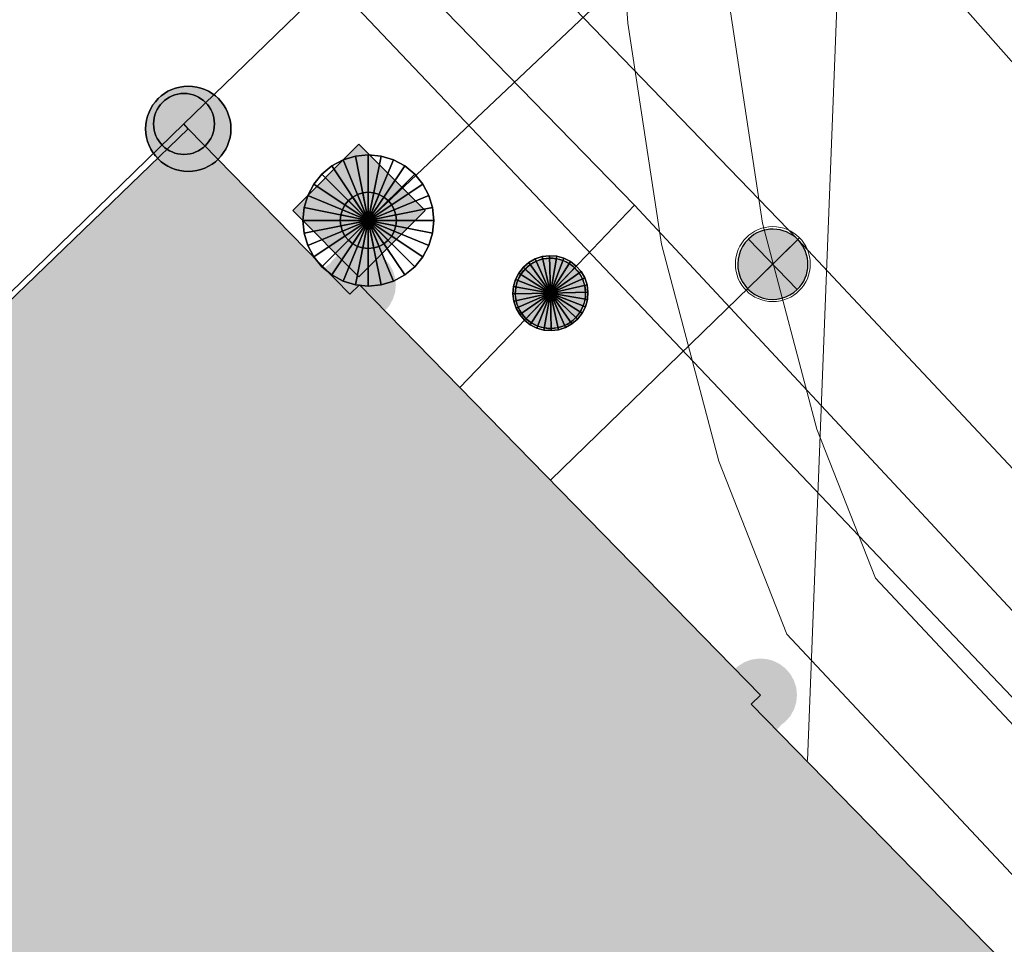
# Model space of a CAD drawing. Header units: metres. Extents: x 2695560 to 2696939, y 1260529 to 1262050.
# Tile 167 of 256: x 2695685.35 to 2695690.61, y 1260961.84 to 1260966.77. Entities that reach past the tile are written whole.
import ezdxf

# ---------------------------------------------------------------- set-up
doc = ezdxf.new("R2010")
doc.units = ezdxf.units.M
doc.linetypes.add('AUSGEZOGEN', pattern=[0])
for name, color, linetype in [('XR$1$AV_Gebäudeflächen (BB)', 7, 'AUSGEZOGEN'), ('XR$1$AV_Grenzpunkte', 7, 'AUSGEZOGEN'), ('XR$1$AV_Linien (BB)', 7, 'AUSGEZOGEN'), ('XR$1$AW_LK_Einlaufschacht alt', 24, 'AUSGEZOGEN'), ('XR$1$GA_LK_Absperrarmatur', 32, 'AUSGEZOGEN'), ('XR$1$Liegenschaftsgrenzen', 7, 'AUSGEZOGEN'), ('XR$1$PFAV', 255, 'AUSGEZOGEN'), ('XR$1$PFAW', 255, 'AUSGEZOGEN'), ('XR$1$PFGA', 255, 'AUSGEZOGEN'), ('XR$1$PFWA', 255, 'AUSGEZOGEN'), ('XR$1$WA_LK_Absperrarmatur', 171, 'AUSGEZOGEN')]:
    doc.layers.add(name, color=color, linetype=linetype)
for name, color, linetype, lineweight in [('XR$2$ABW-Linie-M-ungenau-tot', 6, 'AUSGEZOGEN', 18), ('XR$2$ABW-Linie-R-genau', 4, 'AUSGEZOGEN', 18), ('XR$2$ABW-LinieFlaeche-R-genau', 4, 'AUSGEZOGEN', 18), ('XR$2$ABW-Punkt', 6, 'AUSGEZOGEN', 18), ('XR$2$ELE-LinieAnker_Strebe', 1, 'AUSGEZOGEN', 18), ('XR$2$GAS-Linie-genau', 12, 'AUSGEZOGEN', 18), ('XR$2$GAS-Punkt', 12, 'AUSGEZOGEN', 18), ('XR$2$KOM-Linie-U-genau', 91, 'AUSGEZOGEN', 18), ('XR$2$KOM-LinieFlaeche-U-genau', 91, 'AUSGEZOGEN', 18), ('XR$2$WAS-Linie-genau', 5, 'AUSGEZOGEN', 18), ('XR$2$WAS-Punkt', 5, 'AUSGEZOGEN', 18)]:
    doc.layers.add(name, color=color, linetype=linetype, lineweight=lineweight)

# ---------------------------------------------------------------- blocks, each defined once
blk = doc.blocks.new('BWAV20')
at = {"true_color": 0x000000, "transparency": 33554687}
blk.add_hatch(color=18, dxfattribs=at).paths.add_polyline_path([(0.167, 0), (0.163, 0.034), (0.153, 0.066), (0.137, 0.095), (0.115, 0.121), (0.088, 0.141), (0.058, 0.156), (0.025, 0.165), (-0.008, 0.166), (-0.042, 0.161), (-0.073, 0.15), (-0.102, 0.132), (-0.126, 0.109), (-0.146, 0.081), (-0.159, 0.05), (-0.166, 0.017), (-0.166, -0.017), (-0.159, -0.05), (-0.146, -0.081), (-0.126, -0.109), (-0.102, -0.132), (-0.073, -0.15), (-0.042, -0.161), (-0.008, -0.166), (0.025, -0.165), (0.058, -0.156), (0.088, -0.141), (0.115, -0.121), (0.137, -0.095), (0.153, -0.066), (0.163, -0.034)])
at = {"layer": 'XR$1$PFAV', "transparency": 33554687}
blk.add_hatch(color=7, dxfattribs=at).paths.add_polyline_path([(0.5, 0), (0.49, 0.101), (0.459, 0.197), (0.41, 0.286), (0.344, 0.362), (0.264, 0.424), (0.174, 0.469), (0.076, 0.494), (-0.025, 0.499), (-0.125, 0.484), (-0.22, 0.449), (-0.306, 0.395), (-0.379, 0.326), (-0.437, 0.243), (-0.477, 0.15), (-0.497, 0.051), (-0.497, -0.051), (-0.477, -0.15), (-0.437, -0.243), (-0.379, -0.326), (-0.306, -0.395), (-0.22, -0.449), (-0.125, -0.484), (-0.025, -0.499), (0.076, -0.494), (0.174, -0.469), (0.264, -0.424), (0.344, -0.362), (0.41, -0.286), (0.459, -0.197), (0.49, -0.101)])
blk = doc.blocks.new('BAV15')
at = {"layer": 'XR$1$PFAV', "transparency": 33554687}
blk.add_hatch(color=7, dxfattribs=at).paths.add_polyline_path([(0.5, 0), (0.49, 0.101), (0.459, 0.197), (0.41, 0.286), (0.344, 0.362), (0.264, 0.424), (0.174, 0.469), (0.076, 0.494), (-0.025, 0.499), (-0.125, 0.484), (-0.22, 0.449), (-0.306, 0.395), (-0.379, 0.326), (-0.437, 0.243), (-0.477, 0.15), (-0.497, 0.051), (-0.497, -0.051), (-0.477, -0.15), (-0.437, -0.243), (-0.379, -0.326), (-0.306, -0.395), (-0.22, -0.449), (-0.125, -0.484), (-0.025, -0.499), (0.076, -0.494), (0.174, -0.469), (0.264, -0.424), (0.344, -0.362), (0.41, -0.286), (0.459, -0.197), (0.49, -0.101)])
at = {"color": 7, "transparency": 33554687}
for start, end in [(90, 270), (270, 90)]:
    blk.add_arc((0, 0), 0.5, start, end, dxfattribs=at)
at = {"layer": 'XR$1$PFAV', "transparency": 33554687}
blk.add_circle((0, 0), 0.5, dxfattribs=at)
blk = doc.blocks.new('BAW2089')
at = {"layer": 'XR$1$PFAW', "transparency": 33554687}
blk.add_hatch(color=7, dxfattribs=at).paths.add_polyline_path([(-0.5, 0.5), (-0.5, -0.5), (0.5, -0.5), (0.5, 0.5)])
at = {"transparency": 33554687}
blk.add_lwpolyline([(-0.5, 0.5), (0.5, 0.5), (0.5, -0.5), (-0.5, -0.5), (-0.5, 0.5)], close=True, dxfattribs=at)
at = {"layer": 'XR$1$PFAW', "transparency": 33554687}
blk.add_lwpolyline([(-0.5, 0.5), (0.5, 0.5), (0.5, -0.5), (-0.5, -0.5), (-0.5, 0.5)], close=True, dxfattribs=at)
blk = doc.blocks.new('BWA965')
at = {"layer": 'XR$1$PFWA', "transparency": 33554687}
blk.add_hatch(color=7, dxfattribs=at).paths.add_polyline_path([(0, 0.5), (-0.051, 0.497), (-0.101, 0.49), (-0.15, 0.477), (-0.197, 0.459), (-0.243, 0.437), (-0.286, 0.41), (-0.326, 0.379), (-0.362, 0.344), (-0.395, 0.306), (-0.424, 0.264), (-0.449, 0.22), (-0.469, 0.174), (-0.484, 0.125), (-0.494, 0.076), (-0.499, 0.025), (-0.499, -0.025), (-0.494, -0.076), (-0.484, -0.125), (-0.469, -0.174), (-0.449, -0.22), (-0.424, -0.264), (-0.395, -0.306), (-0.362, -0.344), (-0.326, -0.379), (-0.286, -0.41), (-0.243, -0.437), (-0.197, -0.459), (-0.15, -0.477), (-0.101, -0.49), (-0.051, -0.497), (0, -0.5), (0.051, -0.497), (0.101, -0.49), (0.15, -0.477), (0.197, -0.459), (0.243, -0.437), (0.286, -0.41), (0.326, -0.379), (0.362, -0.344), (0.395, -0.306), (0.424, -0.264), (0.449, -0.22), (0.469, -0.174), (0.484, -0.125), (0.494, -0.076), (0.499, -0.025), (0.499, 0.025), (0.494, 0.076), (0.484, 0.125), (0.469, 0.174), (0.449, 0.22), (0.424, 0.264), (0.395, 0.306), (0.362, 0.344), (0.326, 0.379), (0.286, 0.41), (0.243, 0.437), (0.197, 0.459), (0.15, 0.477), (0.101, 0.49), (0.051, 0.497)])
at = {"transparency": 33554687}
blk.add_line((0, 0.5), (0, -0.5), dxfattribs=at)
for start, end in [(90, 270), (270, 90)]:
    blk.add_arc((0, 0), 0.5, start, end, dxfattribs=at)
blk = doc.blocks.new('BGA965')
at = {"layer": 'XR$1$PFGA', "transparency": 33554687}
blk.add_hatch(color=7, dxfattribs=at).paths.add_polyline_path([(0.5, 0), (0.49, 0.101), (0.459, 0.197), (0.41, 0.286), (0.344, 0.362), (0.264, 0.424), (0.174, 0.469), (0.076, 0.494), (-0.025, 0.499), (-0.125, 0.484), (-0.22, 0.449), (-0.306, 0.395), (-0.379, 0.326), (-0.437, 0.243), (-0.477, 0.15), (-0.497, 0.051), (-0.497, -0.051), (-0.477, -0.15), (-0.437, -0.243), (-0.379, -0.326), (-0.306, -0.395), (-0.22, -0.449), (-0.125, -0.484), (-0.025, -0.499), (0.076, -0.494), (0.174, -0.469), (0.264, -0.424), (0.344, -0.362), (0.41, -0.286), (0.459, -0.197), (0.49, -0.101)])
at = {"color": 32, "transparency": 33554687}
blk.add_line((0, 0.5), (0, -0.5), dxfattribs=at)
for start, end in [(90, 270), (270, 90)]:
    blk.add_arc((0, 0), 0.5, start, end, dxfattribs=at)
at = {"layer": 'XR$1$PFGA', "transparency": 33554687}
blk.add_circle((0, 0), 0.5, dxfattribs=at)
blk = doc.blocks.new('GAS-ABSPERRORGAN')
at = {"layer": 'XR$2$GAS-Punkt', "linetype": 'AUSGEZOGEN', "lineweight": 25, "transparency": 33554687}
blk.add_line((0, 200, 2500), (0, -200, 2500), dxfattribs=at)
for points in [[(-111.1, 166.3, 2500), (0, 0, 2500), (-141.4, 141.4, 2500)], [(-111.1, 166.3), (0, 0), (-141.4, 141.4)], [(-111.1, 166.3, 2500), (-111.1, 166.3), (-141.4, 141.4), (-141.4, 141.4, 2500)], [(-76.5, 184.8, 2500), (0, 0, 2500), (-111.1, 166.3, 2500)], [(-76.5, 184.8), (0, 0), (-111.1, 166.3)], [(-76.5, 184.8, 2500), (-76.5, 184.8), (-111.1, 166.3), (-111.1, 166.3, 2500)], [(-39, 196.2, 2500), (0, 0, 2500), (-76.5, 184.8, 2500)], [(-39, 196.2), (0, 0), (-76.5, 184.8)], [(-39, 196.2, 2500), (-39, 196.2), (-76.5, 184.8), (-76.5, 184.8, 2500)], [(0, 200, 2500), (0, 0, 2500), (-39, 196.2, 2500)], [(0, 200), (0, 0), (-39, 196.2)], [(0, 200, 2500), (0, 200), (-39, 196.2), (-39, 196.2, 2500)], [(39, 196.2, 2500), (0, 0, 2500), (0, 200, 2500)], [(39, 196.2), (0, 0), (0, 200)], [(39, 196.2, 2500), (39, 196.2), (0, 200), (0, 200, 2500)], [(76.5, 184.8, 2500), (0, 0, 2500), (39, 196.2, 2500)], [(76.5, 184.8), (0, 0), (39, 196.2)], [(111.1, 166.3, 2500), (0, 0, 2500), (76.5, 184.8, 2500)], [(111.1, 166.3), (0, 0), (76.5, 184.8)], [(141.4, 141.4, 2500), (0, 0, 2500), (111.1, 166.3, 2500)], [(141.4, 141.4), (0, 0), (111.1, 166.3)], [(76.5, 184.8, 2500), (76.5, 184.8), (39, 196.2), (39, 196.2, 2500)], [(111.1, 166.3, 2500), (111.1, 166.3), (76.5, 184.8), (76.5, 184.8, 2500)], [(141.4, 141.4, 2500), (141.4, 141.4), (111.1, 166.3), (111.1, 166.3, 2500)], [(-166.3, 111.1, 2500), (0, 0, 2500), (-184.8, 76.5, 2500)], [(-166.3, 111.1), (0, 0), (-184.8, 76.5)], [(-166.3, 111.1, 2500), (-166.3, 111.1), (-184.8, 76.5), (-184.8, 76.5, 2500)], [(-141.4, 141.4, 2500), (0, 0, 2500), (-166.3, 111.1, 2500)], [(-141.4, 141.4), (0, 0), (-166.3, 111.1)], [(-141.4, 141.4, 2500), (-141.4, 141.4), (-166.3, 111.1), (-166.3, 111.1, 2500)], [(166.3, 111.1, 2500), (0, 0, 2500), (141.4, 141.4, 2500)], [(166.3, 111.1), (0, 0), (141.4, 141.4)], [(184.8, 76.5, 2500), (0, 0, 2500), (166.3, 111.1, 2500)], [(184.8, 76.5), (0, 0), (166.3, 111.1)], [(166.3, 111.1, 2500), (166.3, 111.1), (141.4, 141.4), (141.4, 141.4, 2500)], [(184.8, 76.5, 2500), (184.8, 76.5), (166.3, 111.1), (166.3, 111.1, 2500)], [(-184.8, 76.5, 2500), (0, 0, 2500), (-196.2, 39, 2500)], [(-184.8, 76.5), (0, 0), (-196.2, 39)], [(-184.8, 76.5, 2500), (-184.8, 76.5), (-196.2, 39), (-196.2, 39, 2500)], [(196.2, 39, 2500), (0, 0, 2500), (184.8, 76.5, 2500)], [(196.2, 39), (0, 0), (184.8, 76.5)], [(196.2, 39, 2500), (196.2, 39), (184.8, 76.5), (184.8, 76.5, 2500)], [(-196.2, 39, 2500), (0, 0, 2500), (-200, 0, 2500)], [(-196.2, 39), (0, 0), (-200, 0)], [(-196.2, 39, 2500), (-196.2, 39), (-200, 0), (-200, 0, 2500)], [(-200, 0, 2500), (0, 0, 2500), (-196.2, -39, 2500)], [(-200, 0), (0, 0), (-196.2, -39)], [(-196.2, -39, 2500), (0, 0, 2500), (-184.8, -76.5, 2500)], [(-196.2, -39), (0, 0), (-184.8, -76.5)], [(-184.8, -76.5, 2500), (0, 0, 2500), (-166.3, -111.1, 2500)], [(-184.8, -76.5), (0, 0), (-166.3, -111.1)], [(-166.3, -111.1, 2500), (0, 0, 2500), (-141.4, -141.4, 2500)], [(-166.3, -111.1), (0, 0), (-141.4, -141.4)], [(-141.4, -141.4, 2500), (0, 0, 2500), (-111.1, -166.3, 2500)], [(-141.4, -141.4), (0, 0), (-111.1, -166.3)], [(-111.1, -166.3, 2500), (0, 0, 2500), (-76.5, -184.8, 2500)], [(-111.1, -166.3), (0, 0), (-76.5, -184.8)], [(-76.5, -184.8, 2500), (0, 0, 2500), (-39, -196.2, 2500)], [(-76.5, -184.8), (0, 0), (-39, -196.2)], [(-39, -196.2, 2500), (0, 0, 2500), (0, -200, 2500)], [(-39, -196.2), (0, 0), (0, -200)], [(200, 0, 2500), (0, 0, 2500), (196.2, 39, 2500)], [(200, 0), (0, 0), (196.2, 39)], [(0, -200, 2500), (0, 0, 2500), (39, -196.2, 2500)], [(39, -196.2, 2500), (0, 0, 2500), (76.5, -184.8, 2500)], [(76.5, -184.8, 2500), (0, 0, 2500), (111.1, -166.3, 2500)], [(111.1, -166.3, 2500), (0, 0, 2500), (141.4, -141.4, 2500)], [(141.4, -141.4, 2500), (0, 0, 2500), (166.3, -111.1, 2500)], [(166.3, -111.1, 2500), (0, 0, 2500), (184.8, -76.5, 2500)], [(184.8, -76.5, 2500), (0, 0, 2500), (196.2, -39, 2500)], [(196.2, -39, 2500), (0, 0, 2500), (200, 0, 2500)], [(0, -200), (0, 0), (39, -196.2)], [(39, -196.2), (0, 0), (76.5, -184.8)], [(76.5, -184.8), (0, 0), (111.1, -166.3)], [(111.1, -166.3), (0, 0), (141.4, -141.4)], [(141.4, -141.4), (0, 0), (166.3, -111.1)], [(166.3, -111.1), (0, 0), (184.8, -76.5)], [(184.8, -76.5), (0, 0), (196.2, -39)], [(196.2, -39), (0, 0), (200, 0)], [(200, 0, 2500), (200, 0), (196.2, 39), (196.2, 39, 2500)], [(-200, 0, 2500), (-200, 0), (-196.2, -39), (-196.2, -39, 2500)], [(-196.2, -39, 2500), (-196.2, -39), (-184.8, -76.5), (-184.8, -76.5, 2500)], [(184.8, -76.5, 2500), (184.8, -76.5), (196.2, -39), (196.2, -39, 2500)], [(196.2, -39, 2500), (196.2, -39), (200, 0), (200, 0, 2500)], [(-184.8, -76.5, 2500), (-184.8, -76.5), (-166.3, -111.1), (-166.3, -111.1, 2500)], [(166.3, -111.1, 2500), (166.3, -111.1), (184.8, -76.5), (184.8, -76.5, 2500)], [(-166.3, -111.1, 2500), (-166.3, -111.1), (-141.4, -141.4), (-141.4, -141.4, 2500)], [(-141.4, -141.4, 2500), (-141.4, -141.4), (-111.1, -166.3), (-111.1, -166.3, 2500)], [(111.1, -166.3, 2500), (111.1, -166.3), (141.4, -141.4), (141.4, -141.4, 2500)], [(141.4, -141.4, 2500), (141.4, -141.4), (166.3, -111.1), (166.3, -111.1, 2500)], [(-111.1, -166.3, 2500), (-111.1, -166.3), (-76.5, -184.8), (-76.5, -184.8, 2500)], [(-76.5, -184.8, 2500), (-76.5, -184.8), (-39, -196.2), (-39, -196.2, 2500)], [(-39, -196.2, 2500), (-39, -196.2), (0, -200), (0, -200, 2500)], [(0, -200, 2500), (0, -200), (39, -196.2), (39, -196.2, 2500)], [(39, -196.2, 2500), (39, -196.2), (76.5, -184.8), (76.5, -184.8, 2500)], [(76.5, -184.8, 2500), (76.5, -184.8), (111.1, -166.3), (111.1, -166.3, 2500)]]:
    blk.add_3dface(points, dxfattribs=at)
blk = doc.blocks.new('WAS-ABSPERRORGAN')
at = {"layer": 'XR$2$WAS-Punkt', "linetype": 'AUSGEZOGEN', "transparency": 33554687}
for p, q in [((0, 200, 2500), (0, -200, 2500)), ((0, 0), (0, 0))]:
    blk.add_line(p, q, dxfattribs=at)
blk.add_circle((0, 0, 502500), 200, dxfattribs=at)
blk = doc.blocks.new('ABW-EINLAUFSCHACHT_RUND')
at = {"layer": 'XR$2$ABW-Linie-M-ungenau-tot', "linetype": 'AUSGEZOGEN', "lineweight": 25, "transparency": 33554687}
for points in [[(-106.1, 106.1, 2500), (0, 0, 2500), (-124.7, 83.3, 2500)], [(-106.1, 106.1), (0, 0), (-124.7, 83.3)], [(-106.1, 106.1, 2500), (-106.1, 106.1), (-124.7, 83.3), (-124.7, 83.3, 2500)], [(-83.3, 124.7, 2500), (0, 0, 2500), (-106.1, 106.1, 2500)], [(-83.3, 124.7), (0, 0), (-106.1, 106.1)], [(-83.3, 124.7, 2500), (-83.3, 124.7), (-106.1, 106.1), (-106.1, 106.1, 2500)], [(-57.4, 138.6, 2500), (0, 0, 2500), (-83.3, 124.7, 2500)], [(-57.4, 138.6), (0, 0), (-83.3, 124.7)], [(-57.4, 138.6, 2500), (-57.4, 138.6), (-83.3, 124.7), (-83.3, 124.7, 2500)], [(-29.3, 147.1, 2500), (0, 0, 2500), (-57.4, 138.6, 2500)], [(-29.3, 147.1), (0, 0), (-57.4, 138.6)], [(-29.3, 147.1, 2500), (-29.3, 147.1), (-57.4, 138.6), (-57.4, 138.6, 2500)], [(0, 150, 2500), (0, 0, 2500), (-29.3, 147.1, 2500)], [(0, 150), (0, 0), (-29.3, 147.1)], [(0, 150, 2500), (0, 150), (-29.3, 147.1), (-29.3, 147.1, 2500)], [(29.3, 147.1, 2500), (0, 0, 2500), (0, 150, 2500)], [(29.3, 147.1), (0, 0), (0, 150)], [(29.3, 147.1, 2500), (29.3, 147.1), (0, 150), (0, 150, 2500)], [(57.4, 138.6, 2500), (0, 0, 2500), (29.3, 147.1, 2500)], [(57.4, 138.6), (0, 0), (29.3, 147.1)], [(83.3, 124.7, 2500), (0, 0, 2500), (57.4, 138.6, 2500)], [(83.3, 124.7), (0, 0), (57.4, 138.6)], [(106.1, 106.1, 2500), (0, 0, 2500), (83.3, 124.7, 2500)], [(106.1, 106.1), (0, 0), (83.3, 124.7)], [(124.7, 83.3, 2500), (0, 0, 2500), (106.1, 106.1, 2500)], [(124.7, 83.3), (0, 0), (106.1, 106.1)], [(57.4, 138.6, 2500), (57.4, 138.6), (29.3, 147.1), (29.3, 147.1, 2500)], [(83.3, 124.7, 2500), (83.3, 124.7), (57.4, 138.6), (57.4, 138.6, 2500)], [(106.1, 106.1, 2500), (106.1, 106.1), (83.3, 124.7), (83.3, 124.7, 2500)], [(124.7, 83.3, 2500), (124.7, 83.3), (106.1, 106.1), (106.1, 106.1, 2500)], [(-138.6, 57.4, 2500), (0, 0, 2500), (-147.1, 29.3, 2500)], [(-138.6, 57.4), (0, 0), (-147.1, 29.3)], [(-138.6, 57.4, 2500), (-138.6, 57.4), (-147.1, 29.3), (-147.1, 29.3, 2500)], [(-124.7, 83.3, 2500), (0, 0, 2500), (-138.6, 57.4, 2500)], [(-124.7, 83.3), (0, 0), (-138.6, 57.4)], [(-124.7, 83.3, 2500), (-124.7, 83.3), (-138.6, 57.4), (-138.6, 57.4, 2500)], [(138.6, 57.4, 2500), (0, 0, 2500), (124.7, 83.3, 2500)], [(138.6, 57.4), (0, 0), (124.7, 83.3)], [(147.1, 29.3, 2500), (0, 0, 2500), (138.6, 57.4, 2500)], [(147.1, 29.3), (0, 0), (138.6, 57.4)], [(138.6, 57.4, 2500), (138.6, 57.4), (124.7, 83.3), (124.7, 83.3, 2500)], [(147.1, 29.3, 2500), (147.1, 29.3), (138.6, 57.4), (138.6, 57.4, 2500)], [(-147.1, 29.3, 2500), (0, 0, 2500), (-150, 0, 2500)], [(-147.1, 29.3), (0, 0), (-150, 0)], [(-147.1, 29.3, 2500), (-147.1, 29.3), (-150, 0), (-150, 0, 2500)], [(-150, 0, 2500), (0, 0, 2500), (-147.1, -29.3, 2500)], [(-150, 0), (0, 0), (-147.1, -29.3)], [(-150, 0, 2500), (-150, 0), (-147.1, -29.3), (-147.1, -29.3, 2500)], [(-147.1, -29.3, 2500), (0, 0, 2500), (-138.6, -57.4, 2500)], [(-147.1, -29.3), (0, 0), (-138.6, -57.4)], [(-138.6, -57.4, 2500), (0, 0, 2500), (-124.7, -83.3, 2500)], [(-138.6, -57.4), (0, 0), (-124.7, -83.3)], [(-124.7, -83.3, 2500), (0, 0, 2500), (-106.1, -106.1, 2500)], [(-124.7, -83.3), (0, 0), (-106.1, -106.1)], [(-106.1, -106.1, 2500), (0, 0, 2500), (-83.3, -124.7, 2500)], [(-106.1, -106.1), (0, 0), (-83.3, -124.7)], [(-83.3, -124.7, 2500), (0, 0, 2500), (-57.4, -138.6, 2500)], [(-83.3, -124.7), (0, 0), (-57.4, -138.6)], [(-57.4, -138.6, 2500), (0, 0, 2500), (-29.3, -147.1, 2500)], [(-57.4, -138.6), (0, 0), (-29.3, -147.1)], [(-29.3, -147.1, 2500), (0, 0, 2500), (0, -150, 2500)], [(-29.3, -147.1), (0, 0), (0, -150)], [(150, 0, 2500), (0, 0, 2500), (147.1, 29.3, 2500)], [(150, 0), (0, 0), (147.1, 29.3)], [(0, -150, 2500), (0, 0, 2500), (29.3, -147.1, 2500)], [(29.3, -147.1, 2500), (0, 0, 2500), (57.4, -138.6, 2500)], [(57.4, -138.6, 2500), (0, 0, 2500), (83.3, -124.7, 2500)], [(83.3, -124.7, 2500), (0, 0, 2500), (106.1, -106.1, 2500)], [(106.1, -106.1, 2500), (0, 0, 2500), (124.7, -83.3, 2500)], [(124.7, -83.3, 2500), (0, 0, 2500), (138.6, -57.4, 2500)], [(138.6, -57.4, 2500), (0, 0, 2500), (147.1, -29.3, 2500)], [(147.1, -29.3, 2500), (0, 0, 2500), (150, 0, 2500)], [(0, -150), (0, 0), (29.3, -147.1)], [(29.3, -147.1), (0, 0), (57.4, -138.6)], [(57.4, -138.6), (0, 0), (83.3, -124.7)], [(83.3, -124.7), (0, 0), (106.1, -106.1)], [(106.1, -106.1), (0, 0), (124.7, -83.3)], [(124.7, -83.3), (0, 0), (138.6, -57.4)], [(138.6, -57.4), (0, 0), (147.1, -29.3)], [(147.1, -29.3), (0, 0), (150, 0)], [(150, 0, 2500), (150, 0), (147.1, 29.3), (147.1, 29.3, 2500)], [(147.1, -29.3, 2500), (147.1, -29.3), (150, 0), (150, 0, 2500)], [(-147.1, -29.3, 2500), (-147.1, -29.3), (-138.6, -57.4), (-138.6, -57.4, 2500)], [(138.6, -57.4, 2500), (138.6, -57.4), (147.1, -29.3), (147.1, -29.3, 2500)], [(-138.6, -57.4, 2500), (-138.6, -57.4), (-124.7, -83.3), (-124.7, -83.3, 2500)], [(-124.7, -83.3, 2500), (-124.7, -83.3), (-106.1, -106.1), (-106.1, -106.1, 2500)], [(106.1, -106.1, 2500), (106.1, -106.1), (124.7, -83.3), (124.7, -83.3, 2500)], [(124.7, -83.3, 2500), (124.7, -83.3), (138.6, -57.4), (138.6, -57.4, 2500)], [(-106.1, -106.1, 2500), (-106.1, -106.1), (-83.3, -124.7), (-83.3, -124.7, 2500)], [(-83.3, -124.7, 2500), (-83.3, -124.7), (-57.4, -138.6), (-57.4, -138.6, 2500)], [(-57.4, -138.6, 2500), (-57.4, -138.6), (-29.3, -147.1), (-29.3, -147.1, 2500)], [(-29.3, -147.1, 2500), (-29.3, -147.1), (0, -150), (0, -150, 2500)], [(0, -150, 2500), (0, -150), (29.3, -147.1), (29.3, -147.1, 2500)], [(29.3, -147.1, 2500), (29.3, -147.1), (57.4, -138.6), (57.4, -138.6, 2500)], [(57.4, -138.6, 2500), (57.4, -138.6), (83.3, -124.7), (83.3, -124.7, 2500)], [(83.3, -124.7, 2500), (83.3, -124.7), (106.1, -106.1), (106.1, -106.1, 2500)]]:
    blk.add_3dface(points, dxfattribs=at)
blk = doc.blocks.new('ABW-DECKEL')
at = {"layer": 'XR$2$ABW-Punkt', "linetype": 'AUSGEZOGEN', "lineweight": 25, "transparency": 33554687}
for points in [[(-133.9, 323.4, 2500), (0, 0, 2500), (-194.4, 291, 2500)], [(-133.9, 323.4), (0, 0), (-194.4, 291)], [(-133.9, 323.4, 2500), (-133.9, 323.4), (-194.4, 291), (-194.4, 291, 2500)], [(-68.3, 343.3, 2500), (0, 0, 2500), (-133.9, 323.4, 2500)], [(-68.3, 343.3), (0, 0), (-133.9, 323.4)], [(-68.3, 343.3, 2500), (-68.3, 343.3), (-133.9, 323.4), (-133.9, 323.4, 2500)], [(0, 350, 2500), (0, 0, 2500), (-68.3, 343.3, 2500)], [(0, 350), (0, 0), (-68.3, 343.3)], [(0, 350, 2500), (0, 350), (-68.3, 343.3), (-68.3, 343.3, 2500)], [(68.3, 343.3, 2500), (0, 0, 2500), (0, 350, 2500)], [(68.3, 343.3), (0, 0), (0, 350)], [(68.3, 343.3, 2500), (68.3, 343.3), (0, 350), (0, 350, 2500)], [(133.9, 323.4, 2500), (0, 0, 2500), (68.3, 343.3, 2500)], [(133.9, 323.4), (0, 0), (68.3, 343.3)], [(194.4, 291, 2500), (0, 0, 2500), (133.9, 323.4, 2500)], [(194.4, 291), (0, 0), (133.9, 323.4)], [(133.9, 323.4, 2500), (133.9, 323.4), (68.3, 343.3), (68.3, 343.3, 2500)], [(194.4, 291, 2500), (194.4, 291), (133.9, 323.4), (133.9, 323.4, 2500)], [(-194.4, 291, 2500), (0, 0, 2500), (-247.5, 247.5, 2500)], [(-194.4, 291), (0, 0), (-247.5, 247.5)], [(-194.4, 291, 2500), (-194.4, 291), (-247.5, 247.5), (-247.5, 247.5, 2500)], [(247.5, 247.5, 2500), (0, 0, 2500), (194.4, 291, 2500)], [(247.5, 247.5), (0, 0), (194.4, 291)], [(247.5, 247.5, 2500), (247.5, 247.5), (194.4, 291), (194.4, 291, 2500)], [(-247.5, 247.5, 2500), (0, 0, 2500), (-291, 194.4, 2500)], [(-247.5, 247.5), (0, 0), (-291, 194.4)], [(-247.5, 247.5, 2500), (-247.5, 247.5), (-291, 194.4), (-291, 194.4, 2500)], [(291, 194.4, 2500), (0, 0, 2500), (247.5, 247.5, 2500)], [(291, 194.4), (0, 0), (247.5, 247.5)], [(291, 194.4, 2500), (291, 194.4), (247.5, 247.5), (247.5, 247.5, 2500)], [(-291, 194.4, 2500), (0, 0, 2500), (-323.4, 133.9, 2500)], [(-291, 194.4), (0, 0), (-323.4, 133.9)], [(-291, 194.4, 2500), (-291, 194.4), (-323.4, 133.9), (-323.4, 133.9, 2500)], [(323.4, 133.9, 2500), (0, 0, 2500), (291, 194.4, 2500)], [(323.4, 133.9), (0, 0), (291, 194.4)], [(323.4, 133.9, 2500), (323.4, 133.9), (291, 194.4), (291, 194.4, 2500)], [(-323.4, 133.9, 2500), (0, 0, 2500), (-343.3, 68.3, 2500)], [(-323.4, 133.9), (0, 0), (-343.3, 68.3)], [(-323.4, 133.9, 2500), (-323.4, 133.9), (-343.3, 68.3), (-343.3, 68.3, 2500)], [(343.3, 68.3, 2500), (0, 0, 2500), (323.4, 133.9, 2500)], [(343.3, 68.3), (0, 0), (323.4, 133.9)], [(343.3, 68.3, 2500), (343.3, 68.3), (323.4, 133.9), (323.4, 133.9, 2500)], [(-343.3, 68.3, 2500), (0, 0, 2500), (-350, 0, 2500)], [(-343.3, 68.3), (0, 0), (-350, 0)], [(-343.3, 68.3, 2500), (-343.3, 68.3), (-350, 0), (-350, 0, 2500)], [(350, 0, 2500), (0, 0, 2500), (343.3, 68.3, 2500)], [(350, 0), (0, 0), (343.3, 68.3)], [(350, 0, 2500), (350, 0), (343.3, 68.3), (343.3, 68.3, 2500)], [(-350, 0, 2500), (0, 0, 2500), (-343.3, -68.3, 2500)], [(-350, 0), (0, 0), (-343.3, -68.3)], [(-343.3, -68.3, 2500), (0, 0, 2500), (-323.4, -133.9, 2500)], [(-343.3, -68.3), (0, 0), (-323.4, -133.9)], [(-323.4, -133.9, 2500), (0, 0, 2500), (-291, -194.4, 2500)], [(-323.4, -133.9), (0, 0), (-291, -194.4)], [(-291, -194.4, 2500), (0, 0, 2500), (-247.5, -247.5, 2500)], [(-291, -194.4), (0, 0), (-247.5, -247.5)], [(-247.5, -247.5, 2500), (0, 0, 2500), (-194.4, -291, 2500)], [(-247.5, -247.5), (0, 0), (-194.4, -291)], [(-194.4, -291, 2500), (0, 0, 2500), (-133.9, -323.4, 2500)], [(-194.4, -291), (0, 0), (-133.9, -323.4)], [(-133.9, -323.4, 2500), (0, 0, 2500), (-68.3, -343.3, 2500)], [(-133.9, -323.4), (0, 0), (-68.3, -343.3)], [(-68.3, -343.3, 2500), (0, 0, 2500), (0, -350, 2500)], [(-68.3, -343.3), (0, 0), (0, -350)], [(0, -350, 2500), (0, 0, 2500), (68.3, -343.3, 2500)], [(68.3, -343.3, 2500), (0, 0, 2500), (133.9, -323.4, 2500)], [(133.9, -323.4, 2500), (0, 0, 2500), (194.4, -291, 2500)], [(194.4, -291, 2500), (0, 0, 2500), (247.5, -247.5, 2500)], [(247.5, -247.5, 2500), (0, 0, 2500), (291, -194.4, 2500)], [(291, -194.4, 2500), (0, 0, 2500), (323.4, -133.9, 2500)], [(323.4, -133.9, 2500), (0, 0, 2500), (343.3, -68.3, 2500)], [(343.3, -68.3, 2500), (0, 0, 2500), (350, 0, 2500)], [(0, -350), (0, 0), (68.3, -343.3)], [(68.3, -343.3), (0, 0), (133.9, -323.4)], [(133.9, -323.4), (0, 0), (194.4, -291)], [(194.4, -291), (0, 0), (247.5, -247.5)], [(247.5, -247.5), (0, 0), (291, -194.4)], [(291, -194.4), (0, 0), (323.4, -133.9)], [(323.4, -133.9), (0, 0), (343.3, -68.3)], [(343.3, -68.3), (0, 0), (350, 0)], [(-350, 0, 2500), (-350, 0), (-343.3, -68.3), (-343.3, -68.3, 2500)], [(343.3, -68.3, 2500), (343.3, -68.3), (350, 0), (350, 0, 2500)], [(-343.3, -68.3, 2500), (-343.3, -68.3), (-323.4, -133.9), (-323.4, -133.9, 2500)], [(323.4, -133.9, 2500), (323.4, -133.9), (343.3, -68.3), (343.3, -68.3, 2500)], [(-323.4, -133.9, 2500), (-323.4, -133.9), (-291, -194.4), (-291, -194.4, 2500)], [(291, -194.4, 2500), (291, -194.4), (323.4, -133.9), (323.4, -133.9, 2500)], [(-291, -194.4, 2500), (-291, -194.4), (-247.5, -247.5), (-247.5, -247.5, 2500)], [(247.5, -247.5, 2500), (247.5, -247.5), (291, -194.4), (291, -194.4, 2500)], [(-247.5, -247.5, 2500), (-247.5, -247.5), (-194.4, -291), (-194.4, -291, 2500)], [(194.4, -291, 2500), (194.4, -291), (247.5, -247.5), (247.5, -247.5, 2500)], [(-194.4, -291, 2500), (-194.4, -291), (-133.9, -323.4), (-133.9, -323.4, 2500)], [(133.9, -323.4, 2500), (133.9, -323.4), (194.4, -291), (194.4, -291, 2500)], [(-133.9, -323.4, 2500), (-133.9, -323.4), (-68.3, -343.3), (-68.3, -343.3, 2500)], [(-68.3, -343.3, 2500), (-68.3, -343.3), (0, -350), (0, -350, 2500)], [(0, -350, 2500), (0, -350), (68.3, -343.3), (68.3, -343.3, 2500)], [(68.3, -343.3, 2500), (68.3, -343.3), (133.9, -323.4), (133.9, -323.4, 2500)]]:
    blk.add_3dface(points, dxfattribs=at)

msp = doc.modelspace()

# ---------------------------------------------------------------- hatches: boundary and pattern name
at = {"layer": 'XR$1$AV_Gebäudeflächen (BB)', "true_color": 0xd2d2d2, "transparency": 33554687}
msp.add_hatch(color=254, dxfattribs=at).paths.add_polyline_path([(2695679.15, 1260959.35), (2695687.59, 1260950.59), (2695694.77, 1260957.48), (2695689.254, 1260963.119), (2695689.304, 1260963.168), (2695687.163, 1260965.357), (2695687.113, 1260965.308), (2695686.25, 1260966.19)])

# ---------------------------------------------------------------- linework, layer by layer
at = {"layer": 'XR$1$AV_Linien (BB)', "color": 7, "linetype": 'AUSGEZOGEN', "transparency": 33554687}
msp.add_line((2695679.15, 1260959.35), (2695686.25, 1260966.19), dxfattribs=at)
msp.add_lwpolyline([(2695686.25, 1260966.19), (2695687.113, 1260965.308), (2695687.163, 1260965.357), (2695689.304, 1260963.168), (2695689.254, 1260963.119), (2695694.77, 1260957.48)], dxfattribs=at)
at = {"layer": 'XR$1$Liegenschaftsgrenzen', "color": 7, "linetype": 'AUSGEZOGEN', "transparency": 33554687}
msp.add_line((2695679.15, 1260959.35), (2695686.227, 1260966.216), dxfattribs=at)
for points in [[(2695686.227, 1260966.216), (2695687.21, 1260967.17), (2695692.67, 1260971.8)], [(2695702.33, 1260948.2), (2695694.77, 1260957.48), (2695689.254, 1260963.119), (2695689.304, 1260963.168), (2695687.163, 1260965.357), (2695687.113, 1260965.308), (2695686.25, 1260966.19), (2695686.227, 1260966.216)]]:
    msp.add_lwpolyline(points, dxfattribs=at)
at = {"layer": 'XR$2$ABW-Linie-R-genau', "linetype": 'AUSGEZOGEN', "transparency": 33554687}
msp.add_line((2695687.211, 1260965.701), (2695691.466, 1260969.727), dxfattribs=at)
at = {"layer": 'XR$2$ABW-LinieFlaeche-R-genau', "linetype": 'AUSGEZOGEN', "transparency": 33554687}
msp.add_lwpolyline([(2695698.0132, 1260958.2225), (2695688.5082, 1260968.9645), (2695688.8078, 1260969.2295), (2695698.3128, 1260958.4875), (2695698.0132, 1260958.2225)], close=True, dxfattribs=at)
at = {"layer": 'XR$2$ELE-LinieAnker_Strebe', "transparency": 33554687}
msp.add_line((2695690.302, 1260981.99), (2695689.555, 1260962.818), dxfattribs=at)
at = {"layer": 'XR$2$GAS-Linie-genau', "linetype": 'AUSGEZOGEN', "transparency": 33554687}
for p, q in [((2695688.632, 1260965.783), (2695687.438, 1260967.008)), ((2695688.632, 1260965.783), (2695688.183, 1260965.313)), ((2695688.183, 1260965.313), (2695687.7, 1260964.809))]:
    msp.add_line(p, q, dxfattribs=at)
msp.add_lwpolyline([(2695715.699, 1260933.666), (2695695.557, 1260958.35), (2695688.632, 1260965.783)], dxfattribs=at)
at = {"layer": 'XR$2$KOM-Linie-U-genau', "linetype": 'AUSGEZOGEN', "transparency": 33554687}
msp.add_lwpolyline([(2695686.709, 1260967.303), (2695695.428, 1260958.125), (2695698.098, 1260954.868)], dxfattribs=at)
at = {"layer": 'XR$2$KOM-LinieFlaeche-U-genau', "linetype": 'AUSGEZOGEN', "transparency": 33554687}
msp.add_lwpolyline([(2695690.054, 1260972.3687), (2695689.6405, 1260971.3076), (2695689.34, 1260970.2093), (2695689.1557, 1260969.0858), (2695689.0901, 1260967.9444), (2695689.0978, 1260967.4817), (2695689.1436, 1260966.8142), (2695689.3157, 1260965.6859), (2695689.6048, 1260964.5866), (2695689.9176, 1260963.7917), (2695694.0976, 1260959.3321), (2695693.6964, 1260958.9559), (2695693.6964, 1260958.9559), (2695689.4444, 1260963.4923), (2695689.0812, 1260964.4154), (2695688.7763, 1260965.5741), (2695688.5964, 1260966.7538), (2695688.5482, 1260967.4583), (2695688.5399, 1260967.9556), (2695688.6083, 1260969.1462), (2695688.802, 1260970.3267), (2695689.1175, 1260971.4804), (2695689.552, 1260972.5953)], dxfattribs=at)
at = {"layer": 'XR$2$WAS-Linie-genau', "linetype": 'AUSGEZOGEN', "transparency": 33554687}
for p, q in [((2695689.504, 1260965.599), (2695687.661, 1260967.505)), ((2695689.504, 1260965.599), (2695689.37, 1260965.468)), ((2695689.37, 1260965.468), (2695688.184, 1260964.315))]:
    msp.add_line(p, q, dxfattribs=at)
msp.add_lwpolyline([(2695710.438, 1260941.087), (2695695.952, 1260958.722), (2695689.504, 1260965.599)], dxfattribs=at)

# ---------------------------------------------------------------- block references
at = {"layer": 'XR$1$AV_Grenzpunkte', "color": 7, "linetype": 'AUSGEZOGEN', "lineweight": -3, "transparency": 33554687}
for name, p, xscale, yscale in [('BAV15', (2695686.25, 1260966.19), 0.4549999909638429, 0.4549999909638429), ('BAV15', (2695686.227, 1260966.216), 0.3249999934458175, 0.3249999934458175), ('BWAV20', (2695687.163, 1260965.357), 0.3899999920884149, 0.3899999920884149), ('BWAV20', (2695687.113, 1260965.308), 0.3899999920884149, 0.3899999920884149), ('BWAV20', (2695689.304, 1260963.168), 0.3899999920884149, 0.3899999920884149), ('BWAV20', (2695689.254, 1260963.119), 0.3899999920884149, 0.3899999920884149)]:
    msp.add_blockref(name, p, dxfattribs=dict(at, xscale=xscale, yscale=yscale))
at = {"layer": 'XR$1$AW_LK_Einlaufschacht alt', "color": 24, "linetype": 'AUSGEZOGEN', "lineweight": -3, "transparency": 33554687, "xscale": 0.5000000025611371, "yscale": 0.5000000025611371, "rotation": 315.029742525}
msp.add_blockref('BAW2089', (2695687.161, 1260965.754), dxfattribs=at)
at = {"layer": 'XR$1$GA_LK_Absperrarmatur', "color": 32, "linetype": 'AUSGEZOGEN', "lineweight": -3, "transparency": 33554687, "xscale": 0.3749999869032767, "yscale": 0.3749999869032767, "rotation": 226.2815999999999}
msp.add_blockref('BGA965', (2695688.183, 1260965.312), dxfattribs=at)
at = {"layer": 'XR$1$WA_LK_Absperrarmatur', "color": 171, "linetype": 'AUSGEZOGEN', "lineweight": -3, "transparency": 33554687, "xscale": 0.3749999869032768, "yscale": 0.3749999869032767, "rotation": 224.2083988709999}
msp.add_blockref('BWA965', (2695689.37, 1260965.467), dxfattribs=at)
at = {"layer": 'XR$2$ABW-Punkt', "color": 6, "linetype": 'AUSGEZOGEN', "lineweight": 18, "transparency": 33554687, "xscale": 0.001, "yscale": 0.001, "zscale": 0.001, "rotation": 360}
for name in ['ABW-DECKEL', 'ABW-EINLAUFSCHACHT_RUND']:
    msp.add_blockref(name, (2695687.211, 1260965.701), dxfattribs=at)
at = {"layer": 'XR$2$GAS-Punkt', "color": 12, "linetype": 'AUSGEZOGEN', "lineweight": 18, "transparency": 33554687, "xscale": 0.001, "yscale": 0.001, "zscale": 0.001, "rotation": 136.3}
msp.add_blockref('GAS-ABSPERRORGAN', (2695688.183, 1260965.313), dxfattribs=at)
at = {"layer": 'XR$2$WAS-Punkt', "color": 5, "linetype": 'AUSGEZOGEN', "lineweight": 18, "transparency": 33554687, "xscale": 0.001, "yscale": 0.001, "zscale": 0.001, "rotation": 134.3}
msp.add_blockref('WAS-ABSPERRORGAN', (2695689.37, 1260965.468), dxfattribs=at)

doc.saveas('drawing.dxf')
